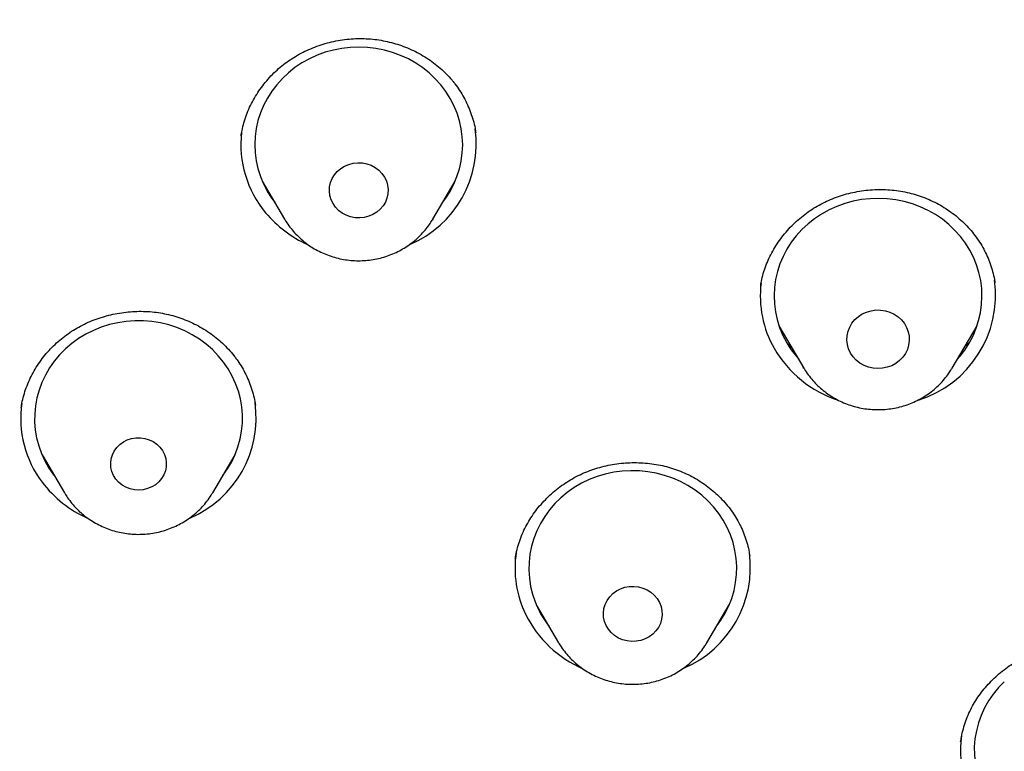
# Model space of a CAD drawing. Header units: millimetres. Extents: x 8 to 789, y 12 to 2370.
# Tile 76 of 85: x 397 to 411, y 2203 to 2214. Entities that reach past the tile are written whole.
import ezdxf

# ---------------------------------------------------------------- set-up
doc = ezdxf.new("R2010")
doc.units = ezdxf.units.MM

msp = doc.modelspace()

# ---------------------------------------------------------------- linework, layer by layer
at = {"color": 7, "linetype": 'Continuous', "lineweight": 30}
for p, q in [((400.336, 2212.039), (400.335, 2212.033)), ((400.639, 2211.379), (400.961, 2210.833)), ((403.101, 2210.833), (403.423, 2211.379)), ((403.101, 2210.833), (403.093, 2210.82)), ((407.832, 2209.871), (407.83, 2209.858)), ((408.095, 2209.294), (408.454, 2208.684)), ((410.594, 2208.684), (410.953, 2209.294)), ((410.849, 2209.065), (410.778, 2208.997)), ((408.455, 2208.684), (408.446, 2208.699)), ((410.594, 2208.684), (410.586, 2208.671)), ((397.462, 2207.433), (397.784, 2206.886)), ((399.924, 2206.886), (400.246, 2207.433)), ((400.17, 2207.291), (400.152, 2207.274)), ((397.628, 2207.145), (397.641, 2207.128)), ((397.789, 2206.879), (397.784, 2206.886)), ((404.593, 2205.27), (404.915, 2204.723)), ((407.055, 2204.723), (407.377, 2205.27)), ((404.699, 2205.09), (404.68, 2205.11)), ((407.301, 2205.128), (407.284, 2205.112)), ((410.716, 2203.303), (410.715, 2203.292))]:
    msp.add_line(p, q, dxfattribs=at)
at = {"color": 7, "linetype": 'Continuous', "lineweight": 30, "flags": 128}
for points in [[(403.244, 2211.075), (403.286, 2211.133), (403.349, 2211.233), (403.404, 2211.337), (403.449, 2211.446), (403.485, 2211.557), (403.51, 2211.671), (403.526, 2211.787), (403.531, 2211.903), (403.526, 2212.02), (403.511, 2212.135), (403.486, 2212.249), (403.45, 2212.361), (403.405, 2212.47), (403.351, 2212.574), (403.288, 2212.674), (403.216, 2212.769), (403.136, 2212.858), (403.048, 2212.941), (402.954, 2213.016), (402.853, 2213.084), (402.747, 2213.144), (402.635, 2213.195), (402.52, 2213.238), (402.401, 2213.271), (402.28, 2213.295), (402.157, 2213.31), (402.033, 2213.314), (401.909, 2213.31), (401.786, 2213.296), (401.665, 2213.272), (401.546, 2213.239), (401.43, 2213.196), (401.319, 2213.145), (401.212, 2213.086), (401.111, 2213.018), (401.016, 2212.943), (400.929, 2212.861), (400.848, 2212.772), (400.776, 2212.677), (400.713, 2212.577), (400.658, 2212.473), (400.613, 2212.364), (400.577, 2212.253), (400.552, 2212.139), (400.536, 2212.023), (400.531, 2211.907), (400.536, 2211.79), (400.551, 2211.675), (400.577, 2211.561), (400.612, 2211.449), (400.657, 2211.34), (400.711, 2211.236), (400.774, 2211.135), (400.819, 2211.075)], [(401.696, 2211.004), (401.66, 2211.056), (401.632, 2211.113), (401.615, 2211.173), (401.608, 2211.236), (401.611, 2211.298), (401.624, 2211.359), (401.648, 2211.418), (401.68, 2211.472), (401.722, 2211.521), (401.771, 2211.563), (401.827, 2211.597), (401.887, 2211.623), (401.951, 2211.639), (402.018, 2211.646), (402.084, 2211.643), (402.149, 2211.631), (402.211, 2211.609), (402.269, 2211.578), (402.321, 2211.539), (402.366, 2211.492), (402.402, 2211.44), (402.43, 2211.383), (402.447, 2211.323), (402.455, 2211.261), (402.452, 2211.199), (402.438, 2211.137), (402.415, 2211.079), (402.382, 2211.025), (402.34, 2210.976), (402.291, 2210.934), (402.235, 2210.899), (402.175, 2210.874), (402.111, 2210.857), (402.045, 2210.85), (401.978, 2210.853), (401.913, 2210.866), (401.851, 2210.888), (401.793, 2210.919), (401.741, 2210.958), (401.696, 2211.004)], [(410.669, 2208.811), (410.703, 2208.851), (410.776, 2208.945), (410.84, 2209.045), (410.895, 2209.149), (410.94, 2209.258), (410.976, 2209.369), (411.002, 2209.483), (411.018, 2209.599), (411.024, 2209.715), (411.02, 2209.831), (411.005, 2209.947), (410.98, 2210.061), (410.945, 2210.173), (410.901, 2210.282), (410.847, 2210.387), (410.784, 2210.487), (410.713, 2210.582), (410.633, 2210.671), (410.546, 2210.754), (410.452, 2210.83), (410.351, 2210.898), (410.245, 2210.958), (410.134, 2211.01), (410.019, 2211.053), (409.9, 2211.087), (409.779, 2211.111), (409.656, 2211.126), (409.532, 2211.132), (409.408, 2211.127), (409.285, 2211.114), (409.163, 2211.09), (409.044, 2211.058), (408.929, 2211.016), (408.817, 2210.965), (408.71, 2210.906), (408.609, 2210.839), (408.514, 2210.764), (408.426, 2210.682), (408.345, 2210.594), (408.273, 2210.499), (408.209, 2210.399), (408.154, 2210.295), (408.108, 2210.187), (408.072, 2210.075), (408.046, 2209.961), (408.03, 2209.846), (408.024, 2209.729), (408.029, 2209.613), (408.043, 2209.497), (408.068, 2209.383), (408.103, 2209.271), (408.147, 2209.163), (408.201, 2209.058), (408.201, 2209.058)], [(409.127, 2208.9), (409.1, 2208.96), (409.082, 2209.022), (409.074, 2209.087), (409.078, 2209.151), (409.091, 2209.215), (409.115, 2209.275), (409.148, 2209.332), (409.19, 2209.383), (409.24, 2209.428), (409.297, 2209.465), (409.359, 2209.493), (409.425, 2209.512), (409.493, 2209.522), (409.562, 2209.521), (409.63, 2209.511), (409.695, 2209.491), (409.757, 2209.462), (409.813, 2209.424), (409.862, 2209.379), (409.904, 2209.327), (409.936, 2209.27), (409.959, 2209.209), (409.972, 2209.145), (409.974, 2209.08), (409.965, 2209.016), (409.947, 2208.954), (409.918, 2208.895), (409.88, 2208.841), (409.834, 2208.793), (409.78, 2208.752), (409.721, 2208.719), (409.657, 2208.696), (409.59, 2208.681), (409.521, 2208.677), (409.452, 2208.682), (409.385, 2208.697), (409.322, 2208.722), (409.263, 2208.756), (409.21, 2208.797), (409.164, 2208.846), (409.127, 2208.9)], [(400.066, 2207.128), (400.07, 2207.133), (400.138, 2207.23), (400.198, 2207.332), (400.248, 2207.439), (400.289, 2207.549), (400.32, 2207.662), (400.341, 2207.776), (400.352, 2207.892), (400.353, 2208.009), (400.343, 2208.125), (400.324, 2208.24), (400.294, 2208.353), (400.254, 2208.463), (400.205, 2208.57), (400.147, 2208.673), (400.079, 2208.771), (400.004, 2208.863), (399.92, 2208.95), (399.829, 2209.029), (399.732, 2209.101), (399.629, 2209.165), (399.52, 2209.221), (399.407, 2209.269), (399.29, 2209.307), (399.17, 2209.336), (399.047, 2209.356), (398.924, 2209.366), (398.8, 2209.367), (398.676, 2209.358), (398.554, 2209.339), (398.434, 2209.311), (398.316, 2209.274), (398.202, 2209.228), (398.093, 2209.173), (397.989, 2209.11), (397.891, 2209.039), (397.799, 2208.96), (397.714, 2208.875), (397.638, 2208.783), (397.569, 2208.686), (397.51, 2208.584), (397.459, 2208.478), (397.419, 2208.368), (397.387, 2208.255), (397.366, 2208.14), (397.356, 2208.024), (397.355, 2207.908), (397.364, 2207.791), (397.384, 2207.676), (397.414, 2207.563), (397.454, 2207.453), (397.503, 2207.346), (397.561, 2207.243), (397.628, 2207.145)], [(398.526, 2207.084), (398.493, 2207.136), (398.469, 2207.193), (398.455, 2207.252), (398.452, 2207.313), (398.459, 2207.373), (398.477, 2207.432), (398.504, 2207.487), (398.54, 2207.537), (398.584, 2207.582), (398.636, 2207.619), (398.692, 2207.647), (398.754, 2207.667), (398.817, 2207.678), (398.882, 2207.678), (398.946, 2207.669), (399.008, 2207.65), (399.065, 2207.623), (399.117, 2207.587), (399.162, 2207.543), (399.2, 2207.494), (399.228, 2207.439), (399.247, 2207.381), (399.255, 2207.321), (399.253, 2207.26), (399.241, 2207.2), (399.219, 2207.143), (399.187, 2207.09), (399.147, 2207.043), (399.099, 2207.002), (399.044, 2206.969), (398.985, 2206.945), (398.923, 2206.929), (398.858, 2206.924), (398.794, 2206.928), (398.731, 2206.942), (398.671, 2206.965), (398.616, 2206.997), (398.567, 2207.037), (398.526, 2207.084)], [(407.198, 2204.965), (407.256, 2205.047), (407.318, 2205.148), (407.37, 2205.254), (407.413, 2205.363), (407.446, 2205.475), (407.469, 2205.59), (407.482, 2205.706), (407.485, 2205.822), (407.477, 2205.938), (407.46, 2206.054), (407.432, 2206.167), (407.394, 2206.278), (407.347, 2206.386), (407.29, 2206.49), (407.225, 2206.588), (407.151, 2206.682), (407.069, 2206.769), (406.98, 2206.85), (406.884, 2206.924), (406.781, 2206.99), (406.674, 2207.047), (406.561, 2207.096), (406.445, 2207.137), (406.325, 2207.168), (406.204, 2207.19), (406.08, 2207.202), (405.956, 2207.204), (405.833, 2207.197), (405.71, 2207.181), (405.589, 2207.155), (405.471, 2207.119), (405.356, 2207.075), (405.246, 2207.022), (405.141, 2206.96), (405.041, 2206.891), (404.948, 2206.814), (404.862, 2206.73), (404.784, 2206.639), (404.714, 2206.543), (404.652, 2206.442), (404.6, 2206.336), (404.557, 2206.227), (404.524, 2206.115), (404.501, 2206), (404.488, 2205.884), (404.485, 2205.768), (404.493, 2205.652), (404.511, 2205.536), (404.538, 2205.423), (404.576, 2205.312), (404.623, 2205.204), (404.623, 2205.204)], [(405.6, 2204.971), (405.577, 2205.03), (405.564, 2205.091), (405.562, 2205.154), (405.569, 2205.216), (405.587, 2205.276), (405.615, 2205.333), (405.652, 2205.385), (405.697, 2205.431), (405.749, 2205.469), (405.807, 2205.5), (405.87, 2205.522), (405.935, 2205.534), (406.001, 2205.536), (406.067, 2205.529), (406.131, 2205.512), (406.192, 2205.486), (406.247, 2205.451), (406.296, 2205.409), (406.337, 2205.36), (406.37, 2205.305), (406.393, 2205.247), (406.406, 2205.185), (406.408, 2205.123), (406.401, 2205.061), (406.383, 2205.001), (406.355, 2204.944), (406.318, 2204.892), (406.273, 2204.846), (406.221, 2204.807), (406.163, 2204.777), (406.1, 2204.755), (406.035, 2204.743), (405.969, 2204.74), (405.903, 2204.748), (405.839, 2204.765), (405.778, 2204.791), (405.723, 2204.826), (405.674, 2204.868), (405.633, 2204.917), (405.6, 2204.971)], [(411.346, 2204.161), (411.263, 2204.075), (411.187, 2203.983), (411.12, 2203.885), (411.061, 2203.782), (411.012, 2203.675), (410.973, 2203.565), (410.943, 2203.452), (410.923, 2203.337), (410.913, 2203.221), (410.914, 2203.104), (410.925, 2202.988), (410.946, 2202.873), (410.977, 2202.761)]]:
    msp.add_lwpolyline(points, dxfattribs=at)
at = {"color": 7, "linetype": 'Continuous', "lineweight": 30}
for centre, radius, start, end in [((401.862, 2211.907), 1.531, 173.4674, 219.9207), ((402.147, 2211.919), 1.581, 293.1547, 7.8336), ((401.983, 2212.002), 1.684, 219.7486, 245.7264), ((409.341, 2209.723), 1.516, 173.0322, 209.8049), ((409.627, 2209.741), 1.593, 287.3373, 7.6288), ((409.427, 2209.756), 1.41, 209.6768, 222.0777), ((409.474, 2209.81), 1.675, 210.1213, 251.7057), ((398.679, 2207.959), 1.525, 171.6827, 217.2279), ((398.972, 2207.971), 1.579, 293.2088, 7.8927), ((398.801, 2208.048), 1.675, 217.1182, 245.8598), ((405.797, 2205.795), 1.511, 171.247, 206.3001), ((406.101, 2205.809), 1.581, 293.1352, 7.8425), ((405.875, 2205.82), 1.395, 206.2058, 217.7987), ((405.921, 2205.868), 1.655, 206.6383, 246.6436), ((412.218, 2203.17), 1.506, 171.9624, 197.9346)]:
    msp.add_arc(centre, radius, start, end, dxfattribs=at)
for points, knots in [([(422.748, 2204.039), (422.747, 2204.067), (422.744, 2204.117), (422.738, 2204.196), (422.733, 2204.272), (422.729, 2204.341), (422.724, 2204.416), (422.716, 2204.536), (422.705, 2204.703), (422.689, 2204.922), (422.669, 2205.176), (422.643, 2205.474), (422.611, 2205.817), (422.569, 2206.229), (422.515, 2206.705), (422.447, 2207.248), (422.368, 2207.816), (422.277, 2208.409), (422.173, 2209.027), (422.055, 2209.67), (421.922, 2210.337), (421.791, 2210.937), (421.669, 2211.468), (421.558, 2211.922), (421.443, 2212.374), (421.327, 2212.809), (421.217, 2213.208), (421.113, 2213.569), (421.017, 2213.894), (420.927, 2214.19), (420.843, 2214.457), (420.767, 2214.696), (420.699, 2214.906), (420.639, 2215.087), (420.589, 2215.236), (420.549, 2215.355), (420.518, 2215.446), (420.493, 2215.519), (420.469, 2215.587), (420.442, 2215.667), (420.405, 2215.772), (420.356, 2215.911), (420.294, 2216.085), (420.22, 2216.288), (420.139, 2216.507), (420.053, 2216.737), (419.961, 2216.977), (419.864, 2217.228), (419.76, 2217.489), (419.628, 2217.816), (419.463, 2218.213), (419.26, 2218.685), (419.04, 2219.181), (418.817, 2219.667), (418.593, 2220.14), (418.37, 2220.596), (418.136, 2221.06), (417.897, 2221.521), (417.658, 2221.968), (417.422, 2222.398), (417.162, 2222.86), (416.879, 2223.347), (416.575, 2223.856), (416.28, 2224.334), (416.006, 2224.767), (415.752, 2225.157), (415.52, 2225.508), (415.298, 2225.835), (415.088, 2226.14), (414.887, 2226.428), (414.685, 2226.711), (414.474, 2227.002), (414.237, 2227.324), (413.971, 2227.677), (413.674, 2228.064), (413.356, 2228.469), (413.015, 2228.892), (412.654, 2229.329), (412.272, 2229.78), (411.869, 2230.243), (411.441, 2230.721), (410.958, 2231.245), (410.423, 2231.806), (409.846, 2232.391), (409.267, 2232.957), (408.691, 2233.499), (408.12, 2234.019), (407.518, 2234.549), (406.887, 2235.085), (406.227, 2235.624), (405.579, 2236.135), (405.055, 2236.533), (404.657, 2236.829), (404.386, 2237.027), (404.129, 2237.211), (403.892, 2237.38), (403.674, 2237.532), (403.478, 2237.668), (403.307, 2237.785), (403.163, 2237.883), (403.042, 2237.965), (402.947, 2238.029), (402.873, 2238.078), (402.806, 2238.123), (402.721, 2238.179), (402.607, 2238.255), (402.469, 2238.345), (402.31, 2238.448), (402.134, 2238.562), (401.941, 2238.684), (401.74, 2238.811), (401.535, 2238.939), (401.326, 2239.068), (400.991, 2239.272), (400.521, 2239.552), (399.907, 2239.907), (399.262, 2240.266), (398.587, 2240.628), (397.88, 2240.993), (397.158, 2241.35), (396.425, 2241.698), (395.694, 2242.03), (394.962, 2242.348), (394.232, 2242.65), (393.424, 2242.97), (392.536, 2243.302), (391.571, 2243.641), (390.614, 2243.954), (389.667, 2244.242), (388.731, 2244.507), (387.752, 2244.764), (386.727, 2245.011), (385.649, 2245.245), (384.568, 2245.455), (383.412, 2245.653), (382.183, 2245.833), (380.88, 2245.99), (379.572, 2246.113), (378.261, 2246.201), (376.949, 2246.255), (375.655, 2246.274), (374.381, 2246.259), (373.128, 2246.213), (371.876, 2246.136), (370.627, 2246.027), (369.381, 2245.887), (368.137, 2245.716), (366.893, 2245.513), (365.737, 2245.295), (364.67, 2245.068), (363.69, 2244.839), (362.711, 2244.589), (361.733, 2244.318), (360.756, 2244.026), (359.781, 2243.712), (358.803, 2243.374), (357.837, 2243.017), (356.88, 2242.641), (355.934, 2242.245), (354.982, 2241.822), (354.026, 2241.373), (353.067, 2240.896), (352.288, 2240.488), (351.688, 2240.16), (351.265, 2239.923), (350.851, 2239.686), (350.458, 2239.456), (350.096, 2239.24), (349.773, 2239.043), (349.487, 2238.866), (349.237, 2238.708), (349.015, 2238.567), (348.821, 2238.442), (348.664, 2238.34), (348.541, 2238.259), (348.445, 2238.196), (348.357, 2238.138), (348.265, 2238.077), (348.16, 2238.006), (348.039, 2237.925), (347.904, 2237.834), (347.723, 2237.71), (347.493, 2237.551), (347.211, 2237.353), (346.905, 2237.135), (346.575, 2236.896), (346.223, 2236.636), (345.848, 2236.353), (345.452, 2236.048), (345.027, 2235.714), (344.575, 2235.348), (344.1, 2234.954), (343.521, 2234.461), (342.86, 2233.877), (342.135, 2233.207), (341.448, 2232.544), (340.798, 2231.891), (340.184, 2231.248), (339.615, 2230.63), (339.089, 2230.036), (338.601, 2229.467), (338.133, 2228.902), (337.675, 2228.333), (337.179, 2227.694), (336.646, 2226.979), (336.078, 2226.183), (335.517, 2225.359), (334.965, 2224.506), (334.427, 2223.632), (333.906, 2222.739), (333.405, 2221.831), (332.921, 2220.903), (332.488, 2220.021), (332.101, 2219.188), (331.813, 2218.532), (331.587, 2217.995), (331.422, 2217.593), (331.275, 2217.224), (331.149, 2216.899), (331.042, 2216.615), (330.947, 2216.36), (330.864, 2216.133), (330.793, 2215.934), (330.735, 2215.772), (330.692, 2215.646), (330.659, 2215.552), (330.627, 2215.46), (330.589, 2215.347), (330.538, 2215.197), (330.475, 2215.008), (330.4, 2214.778), (330.315, 2214.513), (330.224, 2214.222), (330.13, 2213.915), (330.035, 2213.594), (329.923, 2213.205), (329.794, 2212.742), (329.652, 2212.199), (329.509, 2211.625), (329.367, 2211.02), (329.246, 2210.461), (329.142, 2209.954), (329.055, 2209.507), (328.972, 2209.047), (328.893, 2208.585), (328.821, 2208.135), (328.755, 2207.688), (328.694, 2207.25), (328.64, 2206.822), (328.593, 2206.425), (328.554, 2206.06), (328.52, 2205.725), (328.493, 2205.421), (328.469, 2205.149), (328.451, 2204.908), (328.436, 2204.711), (328.425, 2204.551), (328.415, 2204.398), (328.403, 2204.226), (328.396, 2204.104), (328.392, 2204.039)], [0, 0, 0, 0, 0.0007043, 0.0012781, 0.0017578, 0.0022685, 0.0028166, 0.0034052, 0.0049525, 0.0065238, 0.0082743, 0.0105916, 0.0131624, 0.0159041, 0.0197462, 0.0237832, 0.0280152, 0.0324422, 0.037064, 0.0418808, 0.0468924, 0.0520988, 0.0554712, 0.0589205, 0.0624287, 0.0657648, 0.0688585, 0.0715685, 0.0740605, 0.0763345, 0.0783904, 0.0802283, 0.0818483, 0.0832502, 0.0844342, 0.0853116, 0.0860133, 0.0865578, 0.0870132, 0.0876044, 0.0884173, 0.0894516, 0.0908642, 0.0924875, 0.0942004, 0.0959998, 0.0978858, 0.0998584, 0.1019176, 0.1040633, 0.1076101, 0.1113707, 0.115345, 0.1195331, 0.1231025, 0.1268137, 0.1306638, 0.1344865, 0.1381862, 0.1417629, 0.1452165, 0.1497643, 0.1540794, 0.1581619, 0.1620117, 0.1652524, 0.1683077, 0.1711776, 0.173862, 0.1763609, 0.1788137, 0.1814174, 0.1841733, 0.1875018, 0.1910283, 0.1947528, 0.1986751, 0.2027953, 0.2070345, 0.2114645, 0.2160853, 0.2208967, 0.2268617, 0.2328075, 0.2386157, 0.2442864, 0.2498196, 0.2552154, 0.2614955, 0.2675788, 0.2734652, 0.2791547, 0.2816452, 0.2840715, 0.2863261, 0.2883966, 0.2902831, 0.2919854, 0.2935037, 0.2946812, 0.2957177, 0.296597, 0.2971345, 0.2976062, 0.2983278, 0.2992993, 0.3005205, 0.3018301, 0.3033411, 0.3049967, 0.3066835, 0.3083981, 0.3101407, 0.3119111, 0.3167405, 0.321766, 0.3269876, 0.3324052, 0.3380188, 0.3438284, 0.3494844, 0.3551741, 0.3607968, 0.3663526, 0.3718417, 0.3791452, 0.3863273, 0.393388, 0.4003273, 0.4071453, 0.413842, 0.4215851, 0.4292841, 0.436983, 0.4446818, 0.4538466, 0.463011, 0.4721749, 0.4813383, 0.4905014, 0.4996642, 0.5084105, 0.517157, 0.5259039, 0.5346511, 0.5433989, 0.552152, 0.5609535, 0.5698134, 0.5768156, 0.5838537, 0.5909276, 0.5980373, 0.6051828, 0.6123642, 0.6196022, 0.6269605, 0.6340687, 0.6412897, 0.6486236, 0.6560705, 0.6636304, 0.6713034, 0.6747154, 0.6781493, 0.6815916, 0.6848403, 0.6878279, 0.6905543, 0.6928857, 0.6949848, 0.6968517, 0.6984863, 0.6998887, 0.7008383, 0.7016411, 0.7023204, 0.7030883, 0.7039922, 0.7050247, 0.7061857, 0.7074745, 0.7097021, 0.7121529, 0.7148268, 0.717724, 0.7208443, 0.7241878, 0.7277545, 0.7315445, 0.7357543, 0.7402091, 0.7447646, 0.7520688, 0.7591445, 0.7659918, 0.7726108, 0.7790014, 0.7851637, 0.7907647, 0.7961625, 0.801383, 0.8066438, 0.8119944, 0.8189341, 0.8260193, 0.8332499, 0.8406259, 0.8481471, 0.8556425, 0.8632078, 0.8708428, 0.8785476, 0.8847482, 0.8909933, 0.8942825, 0.8975429, 0.9005536, 0.903003, 0.9052272, 0.907226, 0.9089996, 0.9105478, 0.9118708, 0.912795, 0.9134703, 0.914074, 0.9149312, 0.916107, 0.9175669, 0.9193109, 0.9214421, 0.9236905, 0.926046, 0.9285085, 0.9310781, 0.9349838, 0.9391134, 0.9434669, 0.9480444, 0.9528458, 0.9561108, 0.9594719, 0.9629289, 0.9664499, 0.9698279, 0.9730256, 0.9764407, 0.979623, 0.9825726, 0.9852896, 0.9877738, 0.9900253, 0.9920441, 0.9938302, 0.9953837, 0.9963976, 0.9974343, 0.998626, 1, 1, 1, 1]), ([(372.391, 2150.436), (371.188, 2150.543), (368.783, 2150.756), (365.225, 2151.419), (361.733, 2152.33), (358.358, 2153.498), (355.12, 2154.901), (352.034, 2156.525), (349.093, 2158.371), (346.315, 2160.429), (343.718, 2162.685), (341.317, 2165.126), (339.127, 2167.736), (337.162, 2170.499), (335.434, 2173.399), (333.953, 2176.418), (332.729, 2179.536), (331.769, 2182.735), (331.079, 2185.995), (330.663, 2189.295), (330.524, 2192.617), (330.663, 2195.938), (331.079, 2199.238), (331.769, 2202.498), (332.729, 2205.697), (333.953, 2208.815), (335.434, 2211.834), (337.162, 2214.734), (339.127, 2217.497), (341.317, 2220.108), (343.718, 2222.548), (346.315, 2224.804), (349.093, 2226.862), (352.034, 2228.709), (355.12, 2230.333), (358.332, 2231.724), (361.65, 2232.874), (365.054, 2233.777), (368.523, 2234.425), (372.036, 2234.816), (375.57, 2234.946), (379.105, 2234.816), (382.617, 2234.425), (386.086, 2233.777), (389.49, 2232.874), (392.809, 2231.724), (396.021, 2230.333), (399.107, 2228.709), (402.048, 2226.862), (404.825, 2224.804), (407.423, 2222.548), (409.824, 2220.108), (412.013, 2217.497), (413.979, 2214.734), (415.707, 2211.834), (417.188, 2208.815), (418.412, 2205.697), (419.372, 2202.498), (420.062, 2199.238), (420.478, 2195.938), (420.617, 2192.617), (420.478, 2189.295), (420.062, 2185.995), (419.372, 2182.735), (418.412, 2179.536), (417.188, 2176.418), (415.707, 2173.399), (413.979, 2170.499), (412.013, 2167.736), (409.824, 2165.126), (407.423, 2162.685), (404.825, 2160.429), (402.048, 2158.371), (399.107, 2156.525), (396.021, 2154.901), (392.782, 2153.498), (389.407, 2152.33), (385.915, 2151.419), (382.357, 2150.756), (379.952, 2150.543), (378.75, 2150.436)], [0, 0, 0, 0, 0.013106, 0.026212, 0.039318, 0.052424, 0.065212, 0.078, 0.090788, 0.103576, 0.116364, 0.129151, 0.141939, 0.154727, 0.167515, 0.180303, 0.193091, 0.205879, 0.218667, 0.231454, 0.244242, 0.25703, 0.269818, 0.282606, 0.295394, 0.308182, 0.32097, 0.333758, 0.346545, 0.359333, 0.372121, 0.384909, 0.397697, 0.410485, 0.423273, 0.436061, 0.448848, 0.461636, 0.474424, 0.487212, 0.5, 0.512788, 0.525576, 0.538364, 0.551152, 0.563939, 0.576727, 0.589515, 0.602303, 0.615091, 0.627879, 0.640667, 0.653455, 0.666242, 0.67903, 0.691818, 0.704606, 0.717394, 0.730182, 0.74297, 0.755758, 0.768546, 0.781333, 0.794121, 0.806909, 0.819697, 0.832485, 0.845273, 0.858061, 0.870849, 0.883636, 0.896424, 0.909212, 0.922, 0.934788, 0.947576, 0.960682, 0.973788, 0.986894, 1, 1, 1, 1]), ([(400.334, 2212.034), (400.338, 2212.059), (400.348, 2212.123), (400.374, 2212.224), (400.41, 2212.336), (400.456, 2212.447), (400.511, 2212.554), (400.574, 2212.658), (400.644, 2212.758), (400.722, 2212.853), (400.807, 2212.942), (400.897, 2213.024), (400.993, 2213.099), (401.094, 2213.166), (401.2, 2213.227), (401.311, 2213.28), (401.428, 2213.327), (401.548, 2213.366), (401.671, 2213.397), (401.796, 2213.42), (401.922, 2213.433), (402.047, 2213.439), (402.171, 2213.435), (402.293, 2213.423), (402.413, 2213.402), (402.533, 2213.373), (402.65, 2213.336), (402.766, 2213.29), (402.877, 2213.237), (402.985, 2213.175), (403.087, 2213.107), (403.183, 2213.032), (403.273, 2212.951), (403.339, 2212.882), (403.375, 2212.839), (403.385, 2212.827)], [0, 0, 0, 0, 0.020675, 0.051672, 0.082876, 0.114311, 0.145919, 0.177627, 0.209345, 0.240962, 0.27239, 0.303556, 0.33439, 0.364911, 0.39543, 0.426363, 0.457633, 0.489141, 0.520768, 0.552374, 0.583804, 0.614944, 0.645704, 0.676077, 0.70641, 0.737133, 0.76816, 0.79943, 0.830867, 0.862391, 0.893908, 0.925327, 0.956593, 0.987668, 1, 1, 1, 1]), ([(403.385, 2212.827), (403.397, 2212.813), (403.433, 2212.768), (403.489, 2212.688), (403.549, 2212.587), (403.602, 2212.482), (403.647, 2212.372), (403.683, 2212.259), (403.708, 2212.161), (403.717, 2212.1), (403.72, 2212.079)], [0, 0, 0, 0, 0.067296, 0.207009, 0.347709, 0.489776, 0.632973, 0.776986, 0.921444, 1, 1, 1, 1]), ([(400.745, 2211.2), (400.742, 2211.203), (400.732, 2211.212), (400.723, 2211.222), (400.716, 2211.23)], [0, 0, 0, 0, 0.255917, 1, 1, 1, 1]), ([(403.355, 2211.245), (403.352, 2211.242), (403.344, 2211.232), (403.334, 2211.224), (403.328, 2211.218)], [0, 0, 0, 0, 0.365813, 1, 1, 1, 1]), ([(407.831, 2209.871), (407.836, 2209.901), (407.847, 2209.97), (407.876, 2210.076), (407.915, 2210.186), (407.962, 2210.294), (408.018, 2210.399), (408.083, 2210.501), (408.156, 2210.599), (408.236, 2210.693), (408.324, 2210.782), (408.417, 2210.864), (408.516, 2210.939), (408.619, 2211.006), (408.726, 2211.065), (408.837, 2211.117), (408.952, 2211.161), (409.071, 2211.197), (409.193, 2211.225), (409.318, 2211.246), (409.444, 2211.258), (409.57, 2211.261), (409.696, 2211.256), (409.821, 2211.242), (409.942, 2211.219), (410.061, 2211.189), (410.176, 2211.15), (410.289, 2211.103), (410.398, 2211.049), (410.502, 2210.986), (410.602, 2210.917), (410.697, 2210.84), (410.785, 2210.757), (410.867, 2210.669), (410.941, 2210.575), (411.006, 2210.477), (411.064, 2210.375), (411.113, 2210.269), (411.154, 2210.16), (411.186, 2210.047), (411.205, 2209.965), (411.21, 2209.92), (411.211, 2209.915)], [0, 0, 0, 0, 0.020277, 0.046006, 0.07147, 0.096828, 0.122399, 0.148255, 0.174319, 0.200503, 0.226703, 0.252783, 0.278644, 0.304204, 0.329413, 0.354417, 0.379649, 0.405134, 0.430826, 0.456664, 0.48258, 0.508493, 0.534319, 0.560001, 0.585498, 0.610799, 0.635959, 0.661286, 0.686811, 0.712505, 0.738331, 0.764239, 0.79018, 0.816086, 0.841915, 0.867635, 0.893223, 0.918727, 0.944423, 0.970322, 0.996384, 1, 1, 1, 1]), ([(400.96, 2210.837), (400.967, 2210.825), (400.99, 2210.783), (401.038, 2210.716), (401.105, 2210.636), (401.178, 2210.562), (401.258, 2210.494), (401.344, 2210.433), (401.435, 2210.379), (401.531, 2210.334), (401.631, 2210.296), (401.733, 2210.267), (401.838, 2210.246), (401.945, 2210.234), (402.052, 2210.232), (402.159, 2210.238), (402.266, 2210.253), (402.37, 2210.277), (402.472, 2210.31), (402.571, 2210.351), (402.665, 2210.401), (402.755, 2210.458), (402.839, 2210.523), (402.918, 2210.594), (402.989, 2210.672), (403.047, 2210.747), (403.079, 2210.798), (403.092, 2210.82)], [0, 0, 0, 0, 0.01589, 0.056825, 0.097828, 0.138908, 0.180069, 0.221313, 0.262638, 0.304043, 0.345522, 0.387068, 0.428674, 0.470331, 0.51203, 0.553761, 0.595509, 0.637264, 0.679012, 0.720743, 0.762442, 0.804099, 0.8457, 0.887236, 0.928696, 0.970073, 1, 1, 1, 1]), ([(397.161, 2208.116), (397.163, 2208.127), (397.169, 2208.175), (397.19, 2208.262), (397.223, 2208.374), (397.266, 2208.484), (397.317, 2208.591), (397.377, 2208.696), (397.446, 2208.797), (397.521, 2208.893), (397.604, 2208.984), (397.693, 2209.068), (397.787, 2209.146), (397.887, 2209.215), (397.991, 2209.278), (398.1, 2209.333), (398.214, 2209.381), (398.332, 2209.422), (398.454, 2209.455), (398.579, 2209.48), (398.705, 2209.496), (398.831, 2209.504), (398.956, 2209.503), (399.079, 2209.494), (399.2, 2209.476), (399.319, 2209.45), (399.436, 2209.415), (399.552, 2209.372), (399.664, 2209.321), (399.773, 2209.262), (399.877, 2209.196), (399.975, 2209.122), (400.067, 2209.043), (400.152, 2208.958), (400.212, 2208.888), (400.244, 2208.846), (400.251, 2208.836)], [0, 0, 0, 0, 0.008363, 0.039001, 0.069486, 0.100186, 0.131106, 0.16219, 0.193367, 0.224546, 0.255619, 0.286502, 0.317123, 0.347414, 0.377392, 0.407417, 0.437849, 0.468609, 0.499598, 0.5307, 0.561773, 0.592667, 0.623272, 0.653499, 0.683354, 0.713194, 0.743441, 0.773985, 0.804766, 0.83571, 0.866736, 0.897751, 0.928669, 0.959435, 0.990016, 1, 1, 1, 1]), ([(408.281, 2208.979), (408.268, 2208.99), (408.241, 2209.013), (408.218, 2209.039), (408.205, 2209.052)], [0, 0, 0, 0, 0.479419, 1, 1, 1, 1]), ([(400.251, 2208.836), (400.263, 2208.821), (400.297, 2208.774), (400.349, 2208.693), (400.404, 2208.59), (400.452, 2208.482), (400.491, 2208.371), (400.521, 2208.26), (400.534, 2208.185), (400.54, 2208.15)], [0, 0, 0, 0, 0.074009, 0.227812, 0.382699, 0.539089, 0.696716, 0.855229, 1, 1, 1, 1]), ([(408.456, 2208.684), (408.462, 2208.673), (408.485, 2208.632), (408.533, 2208.565), (408.6, 2208.485), (408.674, 2208.411), (408.754, 2208.344), (408.84, 2208.283), (408.931, 2208.229), (409.027, 2208.184), (409.127, 2208.146), (409.229, 2208.117), (409.334, 2208.097), (409.441, 2208.086), (409.548, 2208.083), (409.655, 2208.09), (409.762, 2208.105), (409.866, 2208.129), (409.968, 2208.163), (410.067, 2208.204), (410.161, 2208.254), (410.251, 2208.311), (410.335, 2208.376), (410.413, 2208.448), (410.484, 2208.526), (410.542, 2208.6), (410.573, 2208.651), (410.585, 2208.671)], [0, 0, 0, 0, 0.015037, 0.056058, 0.097147, 0.138313, 0.17956, 0.22089, 0.262302, 0.303793, 0.345359, 0.386991, 0.428684, 0.470427, 0.512212, 0.554029, 0.595863, 0.637702, 0.679536, 0.72135, 0.763134, 0.804874, 0.846559, 0.888177, 0.929719, 0.971178, 1, 1, 1, 1]), ([(404.289, 2205.927), (404.293, 2205.954), (404.304, 2206.02), (404.331, 2206.124), (404.368, 2206.236), (404.414, 2206.345), (404.469, 2206.45), (404.531, 2206.551), (404.602, 2206.649), (404.681, 2206.742), (404.767, 2206.831), (404.859, 2206.913), (404.957, 2206.99), (405.06, 2207.058), (405.168, 2207.12), (405.279, 2207.173), (405.393, 2207.217), (405.51, 2207.254), (405.631, 2207.284), (405.755, 2207.305), (405.881, 2207.318), (406.008, 2207.322), (406.134, 2207.318), (406.26, 2207.306), (406.383, 2207.285), (406.502, 2207.256), (406.618, 2207.219), (406.73, 2207.174), (406.839, 2207.121), (406.944, 2207.06), (407.045, 2206.992), (407.141, 2206.916), (407.231, 2206.834), (407.314, 2206.747), (407.39, 2206.653), (407.457, 2206.556), (407.506, 2206.474), (407.53, 2206.425), (407.538, 2206.41)], [0, 0, 0, 0, 0.020265, 0.049082, 0.077725, 0.106098, 0.134306, 0.162675, 0.19125, 0.219983, 0.248809, 0.277652, 0.306407, 0.334998, 0.363357, 0.391423, 0.419205, 0.44699, 0.475166, 0.503661, 0.532382, 0.561223, 0.590058, 0.618741, 0.647169, 0.675259, 0.702996, 0.730706, 0.758789, 0.787161, 0.815767, 0.844539, 0.873401, 0.902273, 0.931068, 0.959732, 0.988231, 1, 1, 1, 1]), ([(397.564, 2207.26), (397.562, 2207.262), (397.555, 2207.268), (397.549, 2207.274), (397.545, 2207.279)], [0, 0, 0, 0, 0.346427, 1, 1, 1, 1]), ([(397.789, 2206.879), (397.803, 2206.857), (397.834, 2206.806), (397.892, 2206.731), (397.961, 2206.653), (398.038, 2206.582), (398.121, 2206.518), (398.209, 2206.46), (398.303, 2206.41), (398.4, 2206.368), (398.501, 2206.334), (398.605, 2206.309), (398.711, 2206.293), (398.818, 2206.285), (398.925, 2206.287), (399.032, 2206.297), (399.138, 2206.317), (399.241, 2206.345), (399.342, 2206.382), (399.439, 2206.427), (399.531, 2206.48), (399.619, 2206.541), (399.7, 2206.609), (399.775, 2206.683), (399.842, 2206.764), (399.893, 2206.833), (399.917, 2206.877), (399.925, 2206.89)], [0, 0, 0, 0, 0.029888, 0.070755, 0.111694, 0.152711, 0.19381, 0.234992, 0.276254, 0.317594, 0.359004, 0.400478, 0.442008, 0.483584, 0.525198, 0.566837, 0.608488, 0.650139, 0.691779, 0.733395, 0.774974, 0.816504, 0.857974, 0.899374, 0.940695, 0.981931, 1, 1, 1, 1]), ([(407.538, 2206.41), (407.546, 2206.394), (407.57, 2206.342), (407.606, 2206.253), (407.64, 2206.142), (407.662, 2206.05), (407.67, 2205.995), (407.672, 2205.978)], [0, 0, 0, 0, 0.121628, 0.375539, 0.631184, 0.889194, 1, 1, 1, 1]), ([(404.916, 2204.723), (404.928, 2204.703), (404.958, 2204.652), (405.014, 2204.578), (405.083, 2204.5), (405.159, 2204.428), (405.241, 2204.362), (405.329, 2204.304), (405.422, 2204.253), (405.519, 2204.21), (405.62, 2204.175), (405.723, 2204.149), (405.829, 2204.131), (405.936, 2204.122), (406.043, 2204.123), (406.15, 2204.132), (406.256, 2204.15), (406.36, 2204.178), (406.461, 2204.213), (406.558, 2204.258), (406.651, 2204.31), (406.739, 2204.37), (406.821, 2204.437), (406.897, 2204.51), (406.965, 2204.59), (407.018, 2204.662), (407.045, 2204.708), (407.055, 2204.725)], [0, 0, 0, 0, 0.0279845, 0.0687428, 0.1095723, 0.1504795, 0.1914681, 0.2325391, 0.273691, 0.31492, 0.3562207, 0.3975862, 0.4390083, 0.480478, 0.5219859, 0.5635212, 0.6050699, 0.6466205, 0.6881609, 0.7296789, 0.7711621, 0.8125982, 0.8539756, 0.8952839, 0.9365144, 0.9776607, 1, 1, 1, 1]), ([(410.716, 2203.292), (410.72, 2203.316), (410.729, 2203.38), (410.754, 2203.481), (410.79, 2203.595), (410.834, 2203.705), (410.887, 2203.811), (410.948, 2203.913), (411.017, 2204.01), (411.093, 2204.103), (411.177, 2204.191), (411.268, 2204.275), (411.366, 2204.352), (411.47, 2204.423), (411.578, 2204.487), (411.69, 2204.543), (411.805, 2204.591), (411.921, 2204.63), (412.04, 2204.66), (412.161, 2204.683), (412.285, 2204.697), (412.41, 2204.703), (412.536, 2204.701), (412.662, 2204.69), (412.786, 2204.671), (412.908, 2204.643), (413.027, 2204.607), (413.141, 2204.563), (413.251, 2204.512), (413.356, 2204.454), (413.456, 2204.388), (413.551, 2204.315), (413.641, 2204.235), (413.725, 2204.149), (413.802, 2204.057), (413.871, 2203.96), (413.933, 2203.858), (413.986, 2203.753), (414.03, 2203.645), (414.065, 2203.534), (414.088, 2203.442), (414.095, 2203.387), (414.098, 2203.37)], [0, 0, 0, 0, 0.016234, 0.042322, 0.068293, 0.094083, 0.119638, 0.144919, 0.170065, 0.195422, 0.221066, 0.246926, 0.272912, 0.298925, 0.324826, 0.350518, 0.375916, 0.400967, 0.425816, 0.450898, 0.476242, 0.501799, 0.527511, 0.553307, 0.579111, 0.604837, 0.630428, 0.655843, 0.681072, 0.706169, 0.731436, 0.756909, 0.782562, 0.808353, 0.834237, 0.86016, 0.886056, 0.911878, 0.937593, 0.963173, 0.988657, 1, 1, 1, 1])]:
    msp.add_open_spline(points, degree=3, knots=knots, dxfattribs=at)

doc.saveas('drawing.dxf')
